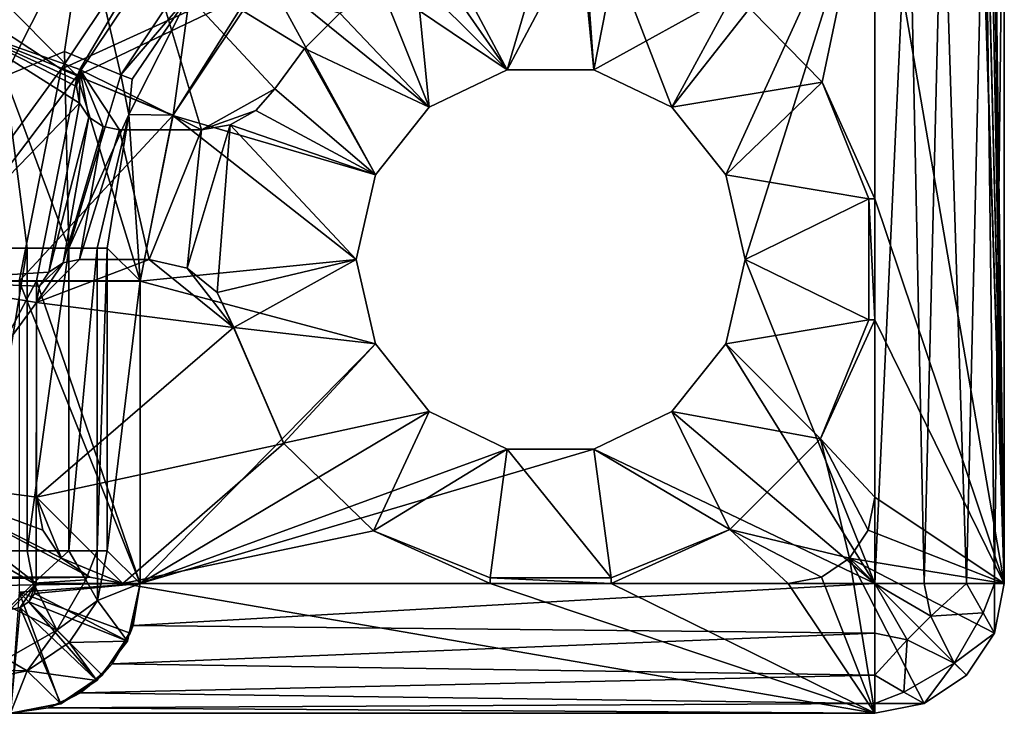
# Model space of a CAD drawing. Extents: x -3 to 104, y -79 to 161.
# Tile 52 of 203: x 92 to 104, y -79 to -71. Entities that reach past the tile are written whole.
import ezdxf

# ---------------------------------------------------------------- set-up
doc = ezdxf.new("R2010")
doc.units = 0
doc.header["$MEASUREMENT"] = 0

msp = doc.modelspace()

# ---------------------------------------------------------------- linework, layer by layer
for points in [[(103.550003, 159.899994, -76.900002), (103.550003, -77.599998, -76.900002), (100.849998, 123.900002, -76.900002)], [(103.550003, -77.599998, -76.900002), (103.550003, 159.899994, -76.900002), (103.550003, -43.900002, -68.400002)], [(100.849998, 123.900002, -76.900002), (103.550003, -77.599998, -76.900002), (100.849998, 122.400002, -76.900002)], [(100.849998, 122.400002, -76.900002), (103.550003, -77.599998, -76.900002), (100.849998, 98, -76.900002)], [(100.849998, 98, -76.900002), (103.550003, -77.599998, -76.900002), (100.849998, 96.800003, -76.900002)], [(100.849998, 96.800003, -76.900002), (103.550003, -77.599998, -76.900002), (100.849998, 65.599998, -76.900002)], [(100.849998, 65.599998, -76.900002), (103.550003, -77.599998, -76.900002), (100.849998, 64.400002, -76.900002)], [(100.849998, 64.400002, -76.900002), (103.550003, -77.599998, -76.900002), (100.849998, 33.200001, -76.900002)], [(100.849998, 33.200001, -76.900002), (103.550003, -77.599998, -76.900002), (100.849998, 32, -76.900002)], [(100.849998, 32, -76.900002), (103.550003, -77.599998, -76.900002), (100.849998, 7.6, -76.900002)], [(100.849998, 7.6, -76.900002), (103.550003, -77.599998, -76.900002), (100.849998, 6.1, -76.900002)], [(100.849998, 6.1, -76.900002), (103.550003, -77.599998, -76.900002), (102.050003, -68.900002, -76.900002)], [(103.550003, -77.599998, -76.900002), (103.550003, -43.900002, -68.400002), (103.550003, -44.665401, -68.247803)], [(103.550003, -77.599998, -76.900002), (103.550003, -44.665401, -68.247803), (103.550003, -67.599998, -68.400002)], [(86.919701, -67.340103, 55), (91.984497, -71.728996, 55), (92.907997, -69.906303, 55)], [(91.436096, -71.153297, 1), (87.758698, -67.520599, 1), (93.105301, -68.655296, 1)], [(103.435997, -77.599998, -67.825996), (103.550003, -67.599998, -68.400002), (103.323997, -68.391403, -67.608597)], [(103.435997, -77.599998, -67.825996), (103.550003, -77.599998, -68.400002), (103.550003, -67.599998, -68.400002)], [(103.550003, -77.599998, -76.900002), (103.550003, -67.599998, -68.400002), (103.550003, -77.599998, -68.400002)], [(103.111, -77.599998, -67.339302), (103.323997, -68.391403, -67.608597), (102.834, -68.878601, -67.121399)], [(103.111, -77.599998, -67.339302), (103.435997, -77.599998, -67.825996), (103.323997, -68.391403, -67.608597)], [(93.647697, -70.304298, -76.900002), (91.436096, -71.153297, -76.900002), (93.105301, -68.655296, -76.900002)], [(91.436096, -71.153297, -76.900002), (91.436096, -71.153297, 1), (93.105301, -68.655296, 1)], [(93.105301, -68.655296, -76.900002), (91.436096, -71.153297, -76.900002), (93.105301, -68.655296, 1)], [(102.050003, -68.900002, -69.699997), (101.441002, -71.801003, -69.699997), (100.425003, -70.760101, -69.699997)], [(102.050003, -68.900002, -69.699997), (102.050003, -73.150002, -69.699997), (101.441002, -71.801003, -69.699997)], [(102.050003, -68.900002, -76.900002), (103.550003, -77.599998, -76.900002), (102.050003, -73.150002, -76.900002)], [(102.050003, -68.900002, -76.900002), (102.050003, -73.150002, -69.699997), (102.050003, -68.900002, -69.699997)], [(102.050003, -73.150002, -76.900002), (102.050003, -73.150002, -69.699997), (102.050003, -68.900002, -76.900002)], [(102.624001, -77.599998, -67.014198), (102.834, -68.878601, -67.121399), (102.444, -69.0476, -66.9524)], [(102.624001, -77.599998, -67.014198), (103.111, -77.599998, -67.339302), (102.834, -68.878601, -67.121399)], [(97.799301, -71.656403, -66.900002), (98.550003, -69.099998, -66.900002), (96.636597, -69.480598, -66.900002)], [(97.799301, -71.656403, -66.900002), (98.800697, -71.656403, -66.900002), (98.550003, -69.099998, -66.900002)], [(99.702904, -72.090897, -66.900002), (102.050003, -69.099998, -66.900002), (98.550003, -69.099998, -66.900002)], [(98.800697, -71.656403, -66.900002), (99.702904, -72.090897, -66.900002), (98.550003, -69.099998, -66.900002)], [(100.327003, -72.873802, -66.900002), (102.050003, -69.099998, -66.900002), (99.702904, -72.090897, -66.900002)], [(100.550003, -73.849998, -66.900002), (102.050003, -69.099998, -66.900002), (100.327003, -72.873802, -66.900002)], [(102.050003, -77.599998, -66.900002), (102.050003, -69.099998, -66.900002), (100.550003, -73.849998, -66.900002)], [(102.050003, -77.599998, -66.900002), (102.444, -69.0476, -66.9524), (102.050003, -69.099998, -66.900002)], [(102.050003, -77.599998, -66.900002), (102.624001, -77.599998, -67.014198), (102.444, -69.0476, -66.9524)], [(95.014503, -70.564499, -66.900002), (96.897102, -72.090897, -66.900002), (96.636597, -69.480598, -66.900002)], [(96.897102, -72.090897, -66.900002), (97.799301, -71.656403, -66.900002), (96.636597, -69.480598, -66.900002)], [(94.024498, -69.574501, 11.3), (91.534203, -70.926903, 11.3), (92.637199, -71.650803, 11.3)], [(94.024498, -69.574501, 10.1), (94.024498, -69.574501, 11.3), (92.637199, -71.650803, 10.1)], [(94.024498, -69.574501, 11.3), (92.637199, -71.650803, 11.3), (92.637199, -71.650803, 10.1)], [(92.637199, -71.650803, 10.1), (95.014503, -70.564499, 10.1), (94.024498, -69.574501, 10.1)], [(91.832199, -70.725197, 11.7), (94.167503, -69.717499, 11.7), (92.824097, -71.728104, 11.7)], [(94.82, -70.770103, 10.1), (92.824097, -71.728104, 10.1), (94.167503, -69.717499, 10.1)], [(92.824097, -71.728104, 11.7), (94.167503, -69.717499, 10.1), (92.824097, -71.728104, 10.1)], [(92.824097, -71.728104, 11.7), (94.167503, -69.717499, 11.7), (94.167503, -69.717499, 10.1)], [(92.677696, -71.444, 54.896301), (92.907997, -69.906303, 55), (91.984497, -71.728996, 55)], [(93.328697, -71.713799, 54.324001), (92.907997, -69.906303, 55), (92.677696, -71.444, 54.896301)], [(93.328697, -71.713799, 54.324001), (94.4608, -70.010803, 54.324799), (92.907997, -69.906303, 55)], [(93.328697, -71.713799, 54.324001), (94.1278, -70.782501, 53.518299), (94.4608, -70.010803, 54.324799)], [(98.682899, -69.993401, -76.900002), (97.799301, -71.656403, -76.900002), (96.743103, -70.143501, -76.900002)], [(98.800697, -71.656403, -76.900002), (97.799301, -71.656403, -76.900002), (98.682899, -69.993401, -76.900002)], [(99.0895, -70.183998, -76.900002), (98.800697, -71.656403, -76.900002), (98.682899, -69.993401, -76.900002)], [(97.799301, -71.656403, -76.900002), (96.579002, -70.438103, -76.900002), (96.743103, -70.143501, -76.900002)], [(100.425003, -70.760101, -76.900002), (98.800697, -71.656403, -76.900002), (99.0895, -70.183998, -76.900002)], [(92.8535, -71.652603, -76.900002), (91.436096, -71.153297, -76.900002), (93.647697, -70.304298, -76.900002)], [(92.8535, -71.652603, -69.699997), (92.8535, -71.652603, -76.900002), (93.647697, -70.304298, -69.699997)], [(92.8535, -71.652603, -76.900002), (93.647697, -70.304298, -76.900002), (93.647697, -70.304298, -69.699997)], [(94.261101, -72.349998, -69.699997), (92.8535, -71.652603, -69.699997), (93.647697, -70.304298, -69.699997)], [(95.452103, -71.410301, -69.699997), (93.647697, -70.304298, -69.699997), (95.860298, -71.002098, -69.699997)], [(95.111397, -71.876297, -69.699997), (94.261101, -72.349998, -69.699997), (93.647697, -70.304298, -69.699997)], [(95.111397, -71.876297, -69.699997), (93.647697, -70.304298, -69.699997), (95.452103, -71.410301, -69.699997)], [(97.799301, -71.656403, -76.900002), (96.326302, -70.6614, -76.900002), (96.579002, -70.438103, -76.900002)], [(92.637199, -71.650803, 10.1), (93.930603, -72.1866, 10.1), (95.014503, -70.564499, 10.1)], [(93.930603, -72.1866, 10.1), (93.930603, -72.1866, -66.900002), (95.014503, -70.564499, 10.1)], [(93.930603, -72.1866, -66.900002), (95.014503, -70.564499, -66.900002), (95.014503, -70.564499, 10.1)], [(93.930603, -72.1866, -66.900002), (96.272797, -72.873802, -66.900002), (95.014503, -70.564499, -66.900002)], [(96.272797, -72.873802, -66.900002), (96.897102, -72.090897, -66.900002), (95.014503, -70.564499, -66.900002)], [(91.832199, -70.725197, 11.7), (92.824097, -71.728104, 11.7), (91.035896, -74.085701, 11.7)], [(96.326302, -70.6614, -76.900002), (96.897102, -72.090897, -76.900002), (95.860298, -71.002098, -76.900002)], [(97.799301, -71.656403, -76.900002), (96.897102, -72.090897, -76.900002), (96.326302, -70.6614, -76.900002)], [(93.931503, -72.181396, 10.1), (92.824097, -71.728104, 10.1), (94.82, -70.770103, 10.1)], [(93.457802, -71.767303, 54.055698), (94.1278, -70.782501, 53.518299), (93.328697, -71.713799, 54.324001)], [(94.1278, -70.782501, 53.518299), (93.419998, -72.175903, 53.516499), (93.931503, -72.181396, 10.1)], [(93.457802, -71.767303, 54.055698), (93.419998, -72.175903, 53.516499), (94.1278, -70.782501, 53.518299)], [(94.82, -70.770103, 10.1), (94.1278, -70.782501, 53.518299), (93.931503, -72.181396, 10.1)], [(99.702904, -72.090897, -76.900002), (98.800697, -71.656403, -76.900002), (100.425003, -70.760101, -76.900002)], [(101.441002, -71.801003, -76.900002), (99.702904, -72.090897, -76.900002), (100.425003, -70.760101, -76.900002)], [(101.441002, -71.801003, -76.900002), (100.425003, -70.760101, -69.699997), (101.441002, -71.801003, -69.699997)], [(101.441002, -71.801003, -76.900002), (100.425003, -70.760101, -76.900002), (100.425003, -70.760101, -69.699997)], [(91.534203, -70.926903, 11.3), (90.849998, -74.099998, 11.3), (92.637199, -71.650803, 11.3)], [(96.897102, -72.090897, -76.900002), (95.452103, -71.410301, -76.900002), (95.860298, -71.002098, -76.900002)], [(95.860298, -71.002098, -76.900002), (95.452103, -71.410301, -69.699997), (95.860298, -71.002098, -69.699997)], [(95.860298, -71.002098, -76.900002), (95.452103, -71.410301, -76.900002), (95.452103, -71.410301, -69.699997)], [(92.850899, -72.041298, -76.900002), (90.849998, -74.099998, -76.900002), (91.436096, -71.153297, -76.900002)], [(92.850899, -72.041298, -76.900002), (91.436096, -71.153297, -76.900002), (92.812897, -71.849998, -76.900002)], [(92.8311, -71.7164, -76.900002), (91.436096, -71.153297, -76.900002), (92.8535, -71.652603, -76.900002)], [(92.817398, -71.7826, -76.900002), (91.436096, -71.153297, -76.900002), (92.8311, -71.7164, -76.900002)], [(92.812897, -71.849998, -76.900002), (91.436096, -71.153297, -76.900002), (92.817398, -71.7826, -76.900002)], [(96.272797, -72.873802, -76.900002), (95.111397, -71.876297, -76.900002), (95.452103, -71.410301, -76.900002)], [(95.452103, -71.410301, -76.900002), (95.111397, -71.876297, -69.699997), (95.452103, -71.410301, -69.699997)], [(95.452103, -71.410301, -76.900002), (95.111397, -71.876297, -76.900002), (95.111397, -71.876297, -69.699997)], [(96.897102, -72.090897, -76.900002), (96.272797, -72.873802, -76.900002), (95.452103, -71.410301, -76.900002)], [(92.677696, -71.444, 54.896301), (91.984497, -71.728996, 55), (92.727203, -73.720901, 54.5653)], [(93.328697, -71.713799, 54.324001), (92.677696, -71.444, 54.896301), (92.727203, -73.720901, 54.5653)], [(92.637199, -71.650803, 11.3), (90.849998, -74.099998, 11.3), (92.150002, -74.099998, 11.3)], [(92.637199, -71.650803, 10.1), (92.637199, -71.650803, 11.3), (92.150002, -74.099998, 10.1)], [(92.637199, -71.650803, 11.3), (92.150002, -74.099998, 11.3), (92.150002, -74.099998, 10.1)], [(92.150002, -74.099998, 10.1), (93.930603, -72.1866, 10.1), (92.637199, -71.650803, 10.1)], [(92.812897, -71.849998, -69.699997), (92.817398, -71.7826, -69.699997), (92.8535, -71.652603, -69.699997)], [(92.850899, -72.041298, -69.699997), (92.812897, -71.849998, -69.699997), (92.8535, -71.652603, -69.699997)], [(92.817398, -71.7826, -69.699997), (92.8311, -71.7164, -69.699997), (92.8535, -71.652603, -69.699997)], [(92.8311, -71.7164, -69.699997), (92.8311, -71.7164, -76.900002), (92.8535, -71.652603, -69.699997)], [(92.8311, -71.7164, -76.900002), (92.8535, -71.652603, -76.900002), (92.8535, -71.652603, -69.699997)], [(92.959297, -72.203598, -69.699997), (92.850899, -72.041298, -69.699997), (92.8535, -71.652603, -69.699997)], [(93.121498, -72.311897, -69.699997), (92.959297, -72.203598, -69.699997), (92.8535, -71.652603, -69.699997)], [(93.312897, -72.349998, -69.699997), (93.121498, -72.311897, -69.699997), (92.8535, -71.652603, -69.699997)], [(94.261101, -72.349998, -69.699997), (93.312897, -72.349998, -69.699997), (92.8535, -71.652603, -69.699997)], [(96.897102, -72.090897, -66.900002), (96.897102, -72.090897, -76.900002), (97.799301, -71.656403, -66.900002)], [(96.897102, -72.090897, -76.900002), (97.799301, -71.656403, -76.900002), (97.799301, -71.656403, -66.900002)], [(97.799301, -71.656403, -66.900002), (98.800697, -71.656403, -76.900002), (98.800697, -71.656403, -66.900002)], [(97.799301, -71.656403, -76.900002), (98.800697, -71.656403, -76.900002), (97.799301, -71.656403, -66.900002)], [(98.800697, -71.656403, -66.900002), (99.702904, -72.090897, -76.900002), (99.702904, -72.090897, -66.900002)], [(98.800697, -71.656403, -76.900002), (99.702904, -72.090897, -76.900002), (98.800697, -71.656403, -66.900002)], [(92.824097, -71.728104, 11.7), (92.352303, -74.0998, 11.7), (91.035896, -74.085701, 11.7)], [(92.242104, -73.720901, 54.8871), (91.984497, -71.728996, 55), (91.671097, -73.721001, 55)], [(92.727203, -73.720901, 54.5653), (91.984497, -71.728996, 55), (92.242104, -73.720901, 54.8871)], [(93.549896, -74.0998, 10.1), (92.3507, -74.0998, 10.1), (92.824097, -71.728104, 10.1)], [(92.352303, -74.0998, 11.7), (92.824097, -71.728104, 10.1), (92.3507, -74.0998, 10.1)], [(92.352303, -74.0998, 11.7), (92.824097, -71.728104, 11.7), (92.824097, -71.728104, 10.1)], [(93.328697, -71.713799, 54.324001), (92.727203, -73.720901, 54.5653), (93.419998, -72.175903, 53.516499)], [(92.817398, -71.7826, -69.699997), (92.817398, -71.7826, -76.900002), (92.8311, -71.7164, -69.699997)], [(92.817398, -71.7826, -76.900002), (92.8311, -71.7164, -76.900002), (92.8311, -71.7164, -69.699997)], [(93.931503, -72.181396, 10.1), (93.549896, -74.0998, 10.1), (92.824097, -71.728104, 10.1)], [(93.457802, -71.767303, 54.055698), (93.328697, -71.713799, 54.324001), (93.419998, -72.175903, 53.516499)], [(92.812897, -71.849998, -69.699997), (92.812897, -71.849998, -76.900002), (92.817398, -71.7826, -69.699997)], [(92.812897, -71.849998, -76.900002), (92.817398, -71.7826, -76.900002), (92.817398, -71.7826, -69.699997)], [(92.850899, -72.041298, -69.699997), (92.812897, -71.849998, -76.900002), (92.812897, -71.849998, -69.699997)], [(92.850899, -72.041298, -76.900002), (92.812897, -71.849998, -76.900002), (92.850899, -72.041298, -69.699997)], [(94.8881, -72.128998, -69.699997), (94.261101, -72.349998, -69.699997), (95.111397, -71.876297, -69.699997)], [(96.272797, -72.873802, -76.900002), (94.8881, -72.128998, -76.900002), (95.111397, -71.876297, -76.900002)], [(95.111397, -71.876297, -69.699997), (95.111397, -71.876297, -76.900002), (94.8881, -72.128998, -69.699997)], [(95.111397, -71.876297, -76.900002), (94.8881, -72.128998, -76.900002), (94.8881, -72.128998, -69.699997)], [(101.441002, -71.801003, -76.900002), (100.327003, -72.873802, -76.900002), (99.702904, -72.090897, -76.900002)], [(101.984001, -73.150002, -76.900002), (100.327003, -72.873802, -76.900002), (101.441002, -71.801003, -76.900002)], [(102.050003, -73.150002, -69.699997), (101.984001, -73.150002, -69.699997), (101.441002, -71.801003, -69.699997)], [(101.984001, -73.150002, -76.900002), (101.441002, -71.801003, -69.699997), (101.984001, -73.150002, -69.699997)], [(101.984001, -73.150002, -76.900002), (101.441002, -71.801003, -76.900002), (101.441002, -71.801003, -69.699997)], [(92.496399, -73.996399, -76.900002), (90.849998, -74.099998, -76.900002), (92.850899, -72.041298, -76.900002)], [(92.959297, -72.203598, -76.900002), (92.496399, -73.996399, -76.900002), (92.850899, -72.041298, -76.900002)], [(92.959297, -72.203598, -69.699997), (92.850899, -72.041298, -76.900002), (92.850899, -72.041298, -69.699997)], [(92.959297, -72.203598, -76.900002), (92.850899, -72.041298, -76.900002), (92.959297, -72.203598, -69.699997)], [(96.272797, -72.873802, -66.900002), (96.897102, -72.090897, -76.900002), (96.897102, -72.090897, -66.900002)], [(96.272797, -72.873802, -76.900002), (96.897102, -72.090897, -76.900002), (96.272797, -72.873802, -66.900002)], [(99.702904, -72.090897, -66.900002), (99.702904, -72.090897, -76.900002), (100.327003, -72.873802, -66.900002)], [(99.702904, -72.090897, -76.900002), (100.327003, -72.873802, -76.900002), (100.327003, -72.873802, -66.900002)], [(92.150002, -74.099998, 10.1), (93.550003, -74.099998, 10.1), (93.930603, -72.1866, 10.1)], [(92.658699, -73.8881, -76.900002), (92.496399, -73.996399, -76.900002), (92.959297, -72.203598, -76.900002)], [(93.121498, -72.311897, -76.900002), (92.658699, -73.8881, -76.900002), (92.959297, -72.203598, -76.900002)], [(93.0532, -73.720901, 54.083099), (93.419998, -72.175903, 53.516499), (92.727203, -73.720901, 54.5653)], [(93.121498, -72.311897, -69.699997), (92.959297, -72.203598, -76.900002), (92.959297, -72.203598, -69.699997)], [(93.121498, -72.311897, -76.900002), (92.959297, -72.203598, -76.900002), (93.121498, -72.311897, -69.699997)], [(93.171097, -73.720901, 53.5131), (93.419998, -72.175903, 53.516499), (93.0532, -73.720901, 54.083099)], [(93.419998, -72.175903, 53.516499), (93.171097, -73.720901, 53.5131), (93.549896, -74.0998, 10.1)], [(93.931503, -72.181396, 10.1), (93.419998, -72.175903, 53.516499), (93.549896, -74.0998, 10.1)], [(93.550003, -74.099998, 10.1), (93.550003, -74.099998, -66.900002), (93.930603, -72.1866, 10.1)], [(93.550003, -74.099998, -66.900002), (93.930603, -72.1866, -66.900002), (93.930603, -72.1866, 10.1)], [(93.550003, -74.099998, -66.900002), (96.050003, -73.849998, -66.900002), (93.930603, -72.1866, -66.900002)], [(93.930603, -72.1866, -66.900002), (96.050003, -73.849998, -66.900002), (96.272797, -72.873802, -66.900002)], [(94.8881, -72.128998, -69.699997), (94.593498, -72.293098, -69.699997), (94.261101, -72.349998, -69.699997)], [(96.272797, -72.873802, -76.900002), (94.593498, -72.293098, -76.900002), (94.8881, -72.128998, -76.900002)], [(94.8881, -72.128998, -69.699997), (94.8881, -72.128998, -76.900002), (94.593498, -72.293098, -69.699997)], [(94.8881, -72.128998, -76.900002), (94.593498, -72.293098, -76.900002), (94.593498, -72.293098, -69.699997)], [(92.849998, -73.849998, -76.900002), (92.658699, -73.8881, -76.900002), (93.121498, -72.311897, -76.900002)], [(93.312897, -72.349998, -76.900002), (92.849998, -73.849998, -76.900002), (93.121498, -72.311897, -76.900002)], [(93.312897, -72.349998, -76.900002), (93.121498, -72.311897, -76.900002), (93.312897, -72.349998, -69.699997)], [(93.312897, -72.349998, -69.699997), (93.121498, -72.311897, -76.900002), (93.121498, -72.311897, -69.699997)], [(94.593498, -72.293098, -76.900002), (94.094002, -73.950798, -76.900002), (94.261101, -72.349998, -76.900002)], [(94.443398, -74.232903, -76.900002), (94.094002, -73.950798, -76.900002), (94.593498, -72.293098, -76.900002)], [(94.593498, -72.293098, -69.699997), (94.593498, -72.293098, -76.900002), (94.261101, -72.349998, -69.699997)], [(94.593498, -72.293098, -76.900002), (94.261101, -72.349998, -76.900002), (94.261101, -72.349998, -69.699997)], [(96.050003, -73.849998, -76.900002), (94.443398, -74.232903, -76.900002), (94.593498, -72.293098, -76.900002)], [(96.272797, -72.873802, -76.900002), (96.050003, -73.849998, -76.900002), (94.593498, -72.293098, -76.900002)], [(93.656502, -73.849998, -76.900002), (92.849998, -73.849998, -76.900002), (93.312897, -72.349998, -76.900002)], [(94.261101, -72.349998, -76.900002), (93.656502, -73.849998, -76.900002), (93.312897, -72.349998, -76.900002)], [(93.312897, -72.349998, -76.900002), (93.312897, -72.349998, -69.699997), (94.261101, -72.349998, -76.900002)], [(94.261101, -72.349998, -76.900002), (93.312897, -72.349998, -69.699997), (94.261101, -72.349998, -69.699997)], [(94.094002, -73.950798, -76.900002), (93.656502, -73.849998, -76.900002), (94.261101, -72.349998, -76.900002)], [(96.050003, -73.849998, -76.900002), (96.272797, -72.873802, -76.900002), (96.050003, -73.849998, -66.900002)], [(96.050003, -73.849998, -66.900002), (96.272797, -72.873802, -76.900002), (96.272797, -72.873802, -66.900002)], [(101.984001, -73.150002, -76.900002), (100.550003, -73.849998, -76.900002), (100.327003, -72.873802, -76.900002)], [(100.327003, -72.873802, -66.900002), (100.550003, -73.849998, -76.900002), (100.550003, -73.849998, -66.900002)], [(100.327003, -72.873802, -76.900002), (100.550003, -73.849998, -76.900002), (100.327003, -72.873802, -66.900002)], [(101.984001, -74.550003, -76.900002), (100.550003, -73.849998, -76.900002), (101.984001, -73.150002, -76.900002)], [(102.050003, -73.150002, -76.900002), (102.050003, -74.550003, -76.900002), (101.984001, -73.150002, -76.900002)], [(102.050003, -74.550003, -76.900002), (101.984001, -74.550003, -76.900002), (101.984001, -73.150002, -76.900002)], [(101.984001, -73.150002, -76.900002), (101.984001, -73.150002, -69.699997), (102.050003, -73.150002, -76.900002)], [(102.050003, -73.150002, -76.900002), (101.984001, -73.150002, -69.699997), (102.050003, -73.150002, -69.699997)], [(102.050003, -73.150002, -76.900002), (103.550003, -77.599998, -76.900002), (102.050003, -74.550003, -76.900002)], [(92.242104, -73.720901, 54.8871), (91.671097, -73.721001, 55), (91.671097, -77.221199, 55)], [(92.242104, -73.720901, 54.8871), (91.671097, -77.221199, 55), (92.242104, -77.221199, 54.8871)], [(92.727203, -73.720901, 54.5653), (92.242104, -77.221199, 54.8871), (92.727203, -77.221199, 54.5653)], [(92.727203, -73.720901, 54.5653), (92.242104, -73.720901, 54.8871), (92.242104, -77.221199, 54.8871)], [(93.0532, -73.720901, 54.083099), (92.727203, -77.221199, 54.5653), (93.0532, -77.221199, 54.083099)], [(93.0532, -73.720901, 54.083099), (92.727203, -73.720901, 54.5653), (92.727203, -77.221199, 54.5653)], [(93.171097, -73.720901, 53.5131), (93.0532, -77.221199, 54.083099), (93.171097, -77.221199, 53.5131)], [(93.171097, -73.720901, 53.5131), (93.0532, -73.720901, 54.083099), (93.0532, -77.221199, 54.083099)], [(93.171097, -77.221199, 53.5131), (93.549896, -74.0998, 10.1), (93.171097, -73.720901, 53.5131)], [(92.349998, -74.349998, -69.699997), (92.658699, -73.8881, -69.699997), (92.849998, -73.849998, -69.699997)], [(93.656502, -73.849998, -69.699997), (92.349998, -74.349998, -69.699997), (92.849998, -73.849998, -69.699997)], [(94.632004, -74.636902, -69.699997), (92.349998, -74.349998, -69.699997), (93.656502, -73.849998, -69.699997)], [(92.349998, -74.349998, -69.699997), (92.3881, -74.158699, -69.699997), (92.658699, -73.8881, -69.699997)], [(92.3881, -74.158699, -69.699997), (92.496399, -73.996399, -69.699997), (92.658699, -73.8881, -69.699997)], [(92.496399, -73.996399, -69.699997), (92.496399, -73.996399, -76.900002), (92.658699, -73.8881, -69.699997)], [(92.496399, -73.996399, -76.900002), (92.658699, -73.8881, -76.900002), (92.658699, -73.8881, -69.699997)], [(92.658699, -73.8881, -69.699997), (92.849998, -73.849998, -76.900002), (92.849998, -73.849998, -69.699997)], [(92.658699, -73.8881, -76.900002), (92.849998, -73.849998, -76.900002), (92.658699, -73.8881, -69.699997)], [(92.849998, -73.849998, -69.699997), (92.849998, -73.849998, -76.900002), (93.656502, -73.849998, -69.699997)], [(93.656502, -73.849998, -69.699997), (92.849998, -73.849998, -76.900002), (93.656502, -73.849998, -76.900002)], [(93.550003, -74.099998, -66.900002), (96.272797, -74.826202, -66.900002), (96.050003, -73.849998, -66.900002)], [(94.632004, -74.636902, -69.699997), (93.656502, -73.849998, -69.699997), (94.095802, -73.952003, -69.699997)], [(93.656502, -73.849998, -69.699997), (93.656502, -73.849998, -76.900002), (94.095802, -73.952003, -69.699997)], [(93.656502, -73.849998, -76.900002), (94.094002, -73.950798, -76.900002), (94.095802, -73.952003, -69.699997)], [(96.050003, -73.849998, -76.900002), (94.634003, -74.639503, -76.900002), (94.443398, -74.232903, -76.900002)], [(96.272797, -74.826202, -76.900002), (94.634003, -74.639503, -76.900002), (96.050003, -73.849998, -76.900002)], [(96.272797, -74.826202, -66.900002), (96.050003, -73.849998, -76.900002), (96.050003, -73.849998, -66.900002)], [(96.272797, -74.826202, -76.900002), (96.050003, -73.849998, -76.900002), (96.272797, -74.826202, -66.900002)], [(101.984001, -74.550003, -76.900002), (100.327003, -74.826202, -76.900002), (100.550003, -73.849998, -76.900002)], [(102.050003, -77.599998, -66.900002), (100.550003, -73.849998, -66.900002), (100.327003, -74.826202, -66.900002)], [(100.550003, -73.849998, -76.900002), (100.327003, -74.826202, -76.900002), (100.550003, -73.849998, -66.900002)], [(100.550003, -73.849998, -66.900002), (100.327003, -74.826202, -76.900002), (100.327003, -74.826202, -66.900002)], [(92.3881, -74.158699, -76.900002), (90.849998, -74.099998, -76.900002), (92.496399, -73.996399, -76.900002)], [(92.3881, -74.158699, -69.699997), (92.496399, -73.996399, -76.900002), (92.496399, -73.996399, -69.699997)], [(92.3881, -74.158699, -76.900002), (92.496399, -73.996399, -76.900002), (92.3881, -74.158699, -69.699997)], [(94.095802, -73.952003, -69.699997), (94.094002, -73.950798, -76.900002), (94.443604, -74.232597, -69.699997)], [(94.094002, -73.950798, -76.900002), (94.443398, -74.232903, -76.900002), (94.443604, -74.232597, -69.699997)], [(94.632004, -74.636902, -69.699997), (94.095802, -73.952003, -69.699997), (94.443604, -74.232597, -69.699997)], [(92.349998, -74.349998, -76.900002), (90.849998, -74.099998, -76.900002), (92.3881, -74.158699, -76.900002)], [(92.349998, -74.349998, -76.900002), (90.849998, -76.400002, -76.900002), (90.849998, -74.099998, -76.900002)], [(91.035896, -74.085701, 11.7), (92.352303, -74.0998, 11.7), (91.035896, -76.585899, 11.7)], [(92.352303, -74.0998, 11.7), (92.349899, -77.600098, 11.7), (91.035896, -76.585899, 11.7)], [(93.550003, -77.599998, 10.1), (93.550003, -74.099998, 10.1), (92.150002, -74.099998, 10.1)], [(92.150002, -77.699997, 10.1), (93.550003, -77.599998, 10.1), (92.150002, -74.099998, 10.1)], [(93.549896, -77.600098, 10.1), (92.349899, -77.600098, 10.1), (92.3507, -74.0998, 10.1)], [(92.349899, -77.600098, 11.7), (92.3507, -74.0998, 10.1), (92.349899, -77.600098, 10.1)], [(92.349899, -77.600098, 11.7), (92.352303, -74.0998, 11.7), (92.3507, -74.0998, 10.1)], [(92.349998, -74.349998, -76.900002), (92.3881, -74.158699, -76.900002), (92.349998, -74.349998, -69.699997)], [(92.349998, -74.349998, -69.699997), (92.3881, -74.158699, -76.900002), (92.3881, -74.158699, -69.699997)], [(93.549896, -74.0998, 10.1), (93.549896, -77.600098, 10.1), (92.3507, -74.0998, 10.1)], [(93.171097, -77.221199, 53.5131), (93.549896, -77.600098, 10.1), (93.549896, -74.0998, 10.1)], [(93.550003, -77.599998, -66.900002), (93.550003, -74.099998, -66.900002), (93.550003, -74.099998, 10.1)], [(93.550003, -77.599998, -66.900002), (93.550003, -74.099998, 10.1), (93.550003, -77.599998, 10.1)], [(93.550003, -77.599998, -66.900002), (96.272797, -74.826202, -66.900002), (93.550003, -74.099998, -66.900002)], [(94.443604, -74.232597, -69.699997), (94.443398, -74.232903, -76.900002), (94.632004, -74.636902, -69.699997)], [(94.443398, -74.232903, -76.900002), (94.634003, -74.639503, -76.900002), (94.632004, -74.636902, -69.699997)], [(92.349998, -76.599998, -76.900002), (90.849998, -76.400002, -76.900002), (92.349998, -74.349998, -76.900002)], [(92.349998, -74.349998, -69.699997), (92.349998, -76.599998, -76.900002), (92.349998, -74.349998, -76.900002)], [(92.349998, -76.599998, -69.699997), (92.349998, -76.599998, -76.900002), (92.349998, -74.349998, -69.699997)], [(94.632004, -74.636902, -69.699997), (92.349998, -76.599998, -69.699997), (92.349998, -74.349998, -69.699997)], [(101.984001, -74.550003, -76.900002), (101.424004, -75.9244, -76.900002), (100.327003, -74.826202, -76.900002)], [(102.050003, -74.550003, -69.699997), (101.424004, -75.924599, -69.699997), (101.984001, -74.550201, -69.699997)], [(102.050003, -74.550003, -69.699997), (102.050003, -76.599998, -69.699997), (101.424004, -75.924599, -69.699997)], [(101.424004, -75.9244, -76.900002), (101.984001, -74.550003, -76.900002), (101.984001, -74.550201, -69.699997)], [(101.424004, -75.9244, -76.900002), (101.984001, -74.550201, -69.699997), (101.424004, -75.924599, -69.699997)], [(101.984001, -74.550201, -69.699997), (101.984001, -74.550003, -76.900002), (102.050003, -74.550003, -69.699997)], [(102.050003, -74.550003, -69.699997), (101.984001, -74.550003, -76.900002), (102.050003, -74.550003, -76.900002)], [(103.550003, -77.599998, -76.900002), (102.050003, -76.599998, -76.900002), (102.050003, -74.550003, -76.900002)], [(102.050003, -76.599998, -76.900002), (102.050003, -76.599998, -69.699997), (102.050003, -74.550003, -76.900002)], [(102.050003, -74.550003, -76.900002), (102.050003, -76.599998, -69.699997), (102.050003, -74.550003, -69.699997)], [(95.2146, -75.980003, -69.699997), (92.349998, -76.599998, -69.699997), (94.632004, -74.636902, -69.699997)], [(94.634003, -74.639503, -76.900002), (95.2146, -75.980003, -69.699997), (94.632004, -74.636902, -69.699997)], [(96.272797, -74.826202, -76.900002), (95.210098, -75.974899, -76.900002), (94.634003, -74.639503, -76.900002)], [(94.634003, -74.639503, -76.900002), (95.210098, -75.974899, -76.900002), (95.2146, -75.980003, -69.699997)], [(93.550003, -77.599998, -66.900002), (96.897102, -75.6091, -66.900002), (96.272797, -74.826202, -66.900002)], [(96.897102, -75.6091, -76.900002), (95.210098, -75.974899, -76.900002), (96.272797, -74.826202, -76.900002)], [(96.897102, -75.6091, -66.900002), (96.897102, -75.6091, -76.900002), (96.272797, -74.826202, -66.900002)], [(96.897102, -75.6091, -76.900002), (96.272797, -74.826202, -76.900002), (96.272797, -74.826202, -66.900002)], [(101.424004, -75.9244, -76.900002), (99.702904, -75.6091, -76.900002), (100.327003, -74.826202, -76.900002)], [(99.702904, -75.6091, -66.900002), (102.050003, -77.599998, -66.900002), (100.327003, -74.826202, -66.900002)], [(100.327003, -74.826202, -66.900002), (99.702904, -75.6091, -76.900002), (99.702904, -75.6091, -66.900002)], [(100.327003, -74.826202, -76.900002), (99.702904, -75.6091, -76.900002), (100.327003, -74.826202, -66.900002)], [(93.550003, -77.599998, -66.900002), (97.799301, -76.043602, -66.900002), (96.897102, -75.6091, -66.900002)], [(96.250999, -76.9907, -76.900002), (95.210098, -75.974899, -76.900002), (96.897102, -75.6091, -76.900002)], [(97.799301, -76.043602, -76.900002), (96.250999, -76.9907, -76.900002), (96.897102, -75.6091, -76.900002)], [(97.799301, -76.043602, -66.900002), (96.897102, -75.6091, -76.900002), (96.897102, -75.6091, -66.900002)], [(97.799301, -76.043602, -76.900002), (96.897102, -75.6091, -76.900002), (97.799301, -76.043602, -66.900002)], [(100.375, -76.9739, -76.900002), (98.800697, -76.043602, -76.900002), (99.702904, -75.6091, -76.900002)], [(98.800697, -76.043602, -66.900002), (102.050003, -77.599998, -66.900002), (99.702904, -75.6091, -66.900002)], [(99.702904, -75.6091, -66.900002), (99.702904, -75.6091, -76.900002), (98.800697, -76.043602, -66.900002)], [(99.702904, -75.6091, -76.900002), (98.800697, -76.043602, -76.900002), (98.800697, -76.043602, -66.900002)], [(101.424004, -75.9244, -76.900002), (100.375, -76.9739, -76.900002), (99.702904, -75.6091, -76.900002)], [(95.2146, -75.980003, -69.699997), (93.349998, -77.599998, -69.699997), (92.349998, -76.599998, -69.699997)], [(96.250801, -76.990303, -69.699997), (93.349998, -77.599998, -69.699997), (95.2146, -75.980003, -69.699997)], [(95.210098, -75.974899, -76.900002), (96.250801, -76.990303, -69.699997), (95.2146, -75.980003, -69.699997)], [(95.210098, -75.974899, -76.900002), (96.250999, -76.9907, -76.900002), (96.250801, -76.990303, -69.699997)], [(101.757004, -77.307098, -69.699997), (100.374001, -76.973999, -69.699997), (101.424004, -75.924599, -69.699997)], [(100.375, -76.9739, -76.900002), (101.424004, -75.924599, -69.699997), (100.374001, -76.973999, -69.699997)], [(100.375, -76.9739, -76.900002), (101.424004, -75.9244, -76.900002), (101.424004, -75.924599, -69.699997)], [(102.050003, -76.599998, -69.699997), (101.973999, -76.982697, -69.699997), (101.424004, -75.924599, -69.699997)], [(101.973999, -76.982697, -69.699997), (101.757004, -77.307098, -69.699997), (101.424004, -75.924599, -69.699997)], [(93.550003, -77.599998, -66.900002), (102.050003, -77.599998, -66.900002), (98.800697, -76.043602, -66.900002)], [(93.550003, -77.599998, -66.900002), (98.800697, -76.043602, -66.900002), (97.799301, -76.043602, -66.900002)], [(97.599998, -77.534103, -76.900002), (96.250999, -76.9907, -76.900002), (97.799301, -76.043602, -76.900002)], [(99.000198, -77.534103, -76.900002), (97.599998, -77.534103, -76.900002), (97.799301, -76.043602, -76.900002)], [(98.800697, -76.043602, -76.900002), (99.000198, -77.534103, -76.900002), (97.799301, -76.043602, -76.900002)], [(98.800697, -76.043602, -66.900002), (97.799301, -76.043602, -76.900002), (97.799301, -76.043602, -66.900002)], [(98.800697, -76.043602, -76.900002), (97.799301, -76.043602, -76.900002), (98.800697, -76.043602, -66.900002)], [(100.375, -76.9739, -76.900002), (99.000198, -77.534103, -76.900002), (98.800697, -76.043602, -76.900002)], [(92.9673, -77.523903, -76.900002), (7.6327, -77.523903, -76.900002), (90.849998, -76.400002, -76.900002)], [(92.426102, -76.982697, -76.900002), (90.849998, -76.400002, -76.900002), (92.349998, -76.599998, -76.900002)], [(92.642899, -77.307098, -76.900002), (90.849998, -76.400002, -76.900002), (92.426102, -76.982697, -76.900002)], [(92.9673, -77.523903, -76.900002), (90.849998, -76.400002, -76.900002), (92.642899, -77.307098, -76.900002)], [(91.035896, -76.585899, 11.7), (92.349899, -77.600098, 11.7), (92.050003, -77.900002, 11.7)], [(92.426102, -76.982697, -69.699997), (92.349998, -76.599998, -76.900002), (92.349998, -76.599998, -69.699997)], [(92.426102, -76.982697, -76.900002), (92.349998, -76.599998, -76.900002), (92.426102, -76.982697, -69.699997)], [(92.642899, -77.307098, -69.699997), (92.426102, -76.982697, -69.699997), (92.349998, -76.599998, -69.699997)], [(93.349998, -77.599998, -69.699997), (92.642899, -77.307098, -69.699997), (92.349998, -76.599998, -69.699997)], [(103.550003, -77.599998, -76.900002), (101.973999, -76.982697, -76.900002), (102.050003, -76.599998, -76.900002)], [(102.050003, -76.599998, -76.900002), (101.973999, -76.982697, -76.900002), (102.050003, -76.599998, -69.699997)], [(102.050003, -76.599998, -69.699997), (101.973999, -76.982697, -76.900002), (101.973999, -76.982697, -69.699997)], [(92.642899, -77.307098, -69.699997), (92.426102, -76.982697, -76.900002), (92.426102, -76.982697, -69.699997)], [(92.642899, -77.307098, -76.900002), (92.426102, -76.982697, -76.900002), (92.642899, -77.307098, -69.699997)], [(97.599998, -77.599998, -69.699997), (93.349998, -77.599998, -69.699997), (96.250801, -76.990303, -69.699997)], [(97.599998, -77.599998, -69.699997), (96.250801, -76.990303, -69.699997), (97.599998, -77.534103, -69.699997)], [(96.250999, -76.9907, -76.900002), (97.599998, -77.534103, -69.699997), (96.250801, -76.990303, -69.699997)], [(96.250999, -76.9907, -76.900002), (97.599998, -77.534103, -76.900002), (97.599998, -77.534103, -69.699997)], [(100.374001, -76.973999, -69.699997), (99, -77.599998, -69.699997), (99, -77.534103, -69.699997)], [(101.050003, -77.599998, -69.699997), (99, -77.599998, -69.699997), (100.374001, -76.973999, -69.699997)], [(99.000198, -77.534103, -76.900002), (100.374001, -76.973999, -69.699997), (99, -77.534103, -69.699997)], [(99.000198, -77.534103, -76.900002), (100.375, -76.9739, -76.900002), (100.374001, -76.973999, -69.699997)], [(101.432999, -77.523903, -69.699997), (100.374001, -76.973999, -69.699997), (101.757004, -77.307098, -69.699997)], [(101.050003, -77.599998, -69.699997), (100.374001, -76.973999, -69.699997), (101.432999, -77.523903, -69.699997)], [(103.550003, -77.599998, -76.900002), (101.757004, -77.307098, -76.900002), (101.973999, -76.982697, -76.900002)], [(101.973999, -76.982697, -69.699997), (101.757004, -77.307098, -76.900002), (101.757004, -77.307098, -69.699997)], [(101.973999, -76.982697, -76.900002), (101.757004, -77.307098, -76.900002), (101.973999, -76.982697, -69.699997)], [(92.317398, -77.594299, 54.801201), (92.242104, -77.221199, 54.8871), (91.671097, -77.221199, 55)], [(92.317398, -77.594299, 54.801201), (91.671097, -77.221199, 55), (92.044197, -77.867401, 54.801201)], [(92.317398, -77.594299, 54.801201), (92.727203, -77.221199, 54.5653), (92.242104, -77.221199, 54.8871)], [(92.317398, -77.594299, 54.801201), (92.9217, -77.556297, 54.2575), (92.727203, -77.221199, 54.5653)], [(92.9217, -77.556297, 54.2575), (93.0532, -77.221199, 54.083099), (92.727203, -77.221199, 54.5653)], [(92.9217, -77.556297, 54.2575), (93.0569, -77.795197, 53.517101), (93.0532, -77.221199, 54.083099)], [(93.0532, -77.221199, 54.083099), (93.0569, -77.795197, 53.517101), (93.171097, -77.221199, 53.5131)], [(93.549896, -77.600098, 10.1), (93.171097, -77.221199, 53.5131), (93.0569, -77.795197, 53.517101)], [(92.9673, -77.523903, -69.699997), (92.642899, -77.307098, -76.900002), (92.642899, -77.307098, -69.699997)], [(92.9673, -77.523903, -76.900002), (92.642899, -77.307098, -76.900002), (92.9673, -77.523903, -69.699997)], [(93.349998, -77.599998, -69.699997), (92.9673, -77.523903, -69.699997), (92.642899, -77.307098, -69.699997)], [(101.757004, -77.307098, -76.900002), (102.050003, -79.099998, -76.900002), (101.432999, -77.523903, -76.900002)], [(101.757004, -77.307098, -69.699997), (101.432999, -77.523903, -76.900002), (101.432999, -77.523903, -69.699997)], [(101.757004, -77.307098, -76.900002), (101.432999, -77.523903, -76.900002), (101.757004, -77.307098, -69.699997)], [(103.435997, -78.174004, -76.900002), (101.757004, -77.307098, -76.900002), (103.550003, -77.599998, -76.900002)], [(103.435997, -78.174004, -76.900002), (103.111, -78.660698, -76.900002), (101.757004, -77.307098, -76.900002)], [(103.111, -78.660698, -76.900002), (102.624001, -78.985802, -76.900002), (101.757004, -77.307098, -76.900002)], [(102.624001, -78.985802, -76.900002), (102.050003, -79.099998, -76.900002), (101.757004, -77.307098, -76.900002)], [(93.349998, -77.599998, -76.900002), (-1.45, -79.099998, -76.900002), (92.9673, -77.523903, -76.900002)], [(92.9673, -77.523903, -76.900002), (-1.45, -79.099998, -76.900002), (7.25, -77.599998, -76.900002)], [(92.9673, -77.523903, -76.900002), (7.25, -77.599998, -76.900002), (7.6327, -77.523903, -76.900002)], [(92.317398, -77.594299, 54.801201), (92.586601, -78.136703, 54.2575), (92.9217, -77.556297, 54.2575)], [(92.9217, -77.556297, 54.2575), (92.586601, -78.136703, 54.2575), (93.0569, -77.795197, 53.517101)], [(93.349998, -77.599998, -76.900002), (92.9673, -77.523903, -76.900002), (93.349998, -77.599998, -69.699997)], [(93.349998, -77.599998, -69.699997), (92.9673, -77.523903, -76.900002), (92.9673, -77.523903, -69.699997)], [(99, -77.599998, -76.900002), (97.599998, -77.534103, -76.900002), (99.000198, -77.534103, -76.900002)], [(99, -77.599998, -76.900002), (97.599998, -77.599998, -76.900002), (97.599998, -77.534103, -76.900002)], [(97.599998, -77.599998, -76.900002), (97.599998, -77.599998, -69.699997), (97.599998, -77.534103, -76.900002)], [(97.599998, -77.534103, -76.900002), (97.599998, -77.599998, -69.699997), (97.599998, -77.534103, -69.699997)], [(99, -77.599998, -69.699997), (99, -77.599998, -76.900002), (99, -77.534103, -69.699997)], [(99, -77.534103, -69.699997), (99, -77.599998, -76.900002), (99.000198, -77.534103, -76.900002)], [(101.432999, -77.523903, -76.900002), (102.050003, -79.099998, -76.900002), (101.050003, -77.599998, -76.900002)], [(101.432999, -77.523903, -69.699997), (101.050003, -77.599998, -76.900002), (101.050003, -77.599998, -69.699997)], [(101.432999, -77.523903, -76.900002), (101.050003, -77.599998, -76.900002), (101.432999, -77.523903, -69.699997)], [(102.050003, -79.099998, -76.900002), (-1.45, -79.099998, -76.900002), (93.349998, -77.599998, -76.900002)], [(92.317398, -77.594299, 54.801201), (92.044197, -77.867401, 54.801201), (92.586601, -78.136703, 54.2575)], [(92.050003, -77.900002, 11.7), (92.349899, -77.600098, 11.7), (92.164803, -77.877197, 11.7)], [(92.150002, -77.699997, 10.1), (93.435799, -78.174004, 10.1), (93.550003, -77.599998, 10.1)], [(92.349899, -77.600098, 11.7), (92.2621, -77.812202, 11.7), (92.164803, -77.877197, 11.7)], [(92.349899, -77.600098, 11.7), (92.327103, -77.714798, 11.7), (92.2621, -77.812202, 11.7)], [(93.549896, -77.600098, 10.1), (92.327103, -77.714798, 10.1), (92.349899, -77.600098, 10.1)], [(93.404602, -78.264702, 10.1), (92.327103, -77.714798, 10.1), (93.549896, -77.600098, 10.1)], [(92.327103, -77.714798, 10.1), (92.349899, -77.600098, 11.7), (92.349899, -77.600098, 10.1)], [(92.327103, -77.714798, 11.7), (92.349899, -77.600098, 11.7), (92.327103, -77.714798, 10.1)], [(93.404602, -78.264702, 10.1), (93.549896, -77.600098, 10.1), (93.0569, -77.795197, 53.517101)], [(102.050003, -79.099998, -76.900002), (93.349998, -77.599998, -76.900002), (97.599998, -77.599998, -76.900002)], [(93.349998, -77.599998, -76.900002), (93.349998, -77.599998, -69.699997), (97.599998, -77.599998, -76.900002)], [(97.599998, -77.599998, -76.900002), (93.349998, -77.599998, -69.699997), (97.599998, -77.599998, -69.699997)], [(93.550003, -77.599998, 10.1), (93.435799, -78.174004, 10.1), (93.469597, -78.084, -66.9804)], [(93.550003, -77.599998, 10.1), (93.469597, -78.084, -66.9804), (93.550003, -77.599998, -66.900002)], [(93.469597, -78.084, -66.9804), (102.050003, -78.174004, -67.014198), (102.050003, -77.599998, -66.900002)], [(93.550003, -77.599998, -66.900002), (93.469597, -78.084, -66.9804), (102.050003, -77.599998, -66.900002)], [(102.050003, -79.099998, -76.900002), (97.599998, -77.599998, -76.900002), (99, -77.599998, -76.900002)], [(102.050003, -79.099998, -76.900002), (99, -77.599998, -76.900002), (101.050003, -77.599998, -76.900002)], [(101.050003, -77.599998, -76.900002), (99, -77.599998, -69.699997), (101.050003, -77.599998, -69.699997)], [(99, -77.599998, -76.900002), (99, -77.599998, -69.699997), (101.050003, -77.599998, -76.900002)], [(102.425003, -78.249496, -67.100998), (102.050003, -77.599998, -66.900002), (102.050003, -78.174004, -67.014198)], [(102.699997, -77.974998, -67.100998), (102.624001, -77.599998, -67.014198), (102.050003, -77.599998, -66.900002)], [(102.699997, -77.974998, -67.100998), (102.050003, -77.599998, -66.900002), (102.425003, -78.249496, -67.100998)], [(102.699997, -77.974998, -67.100998), (103.111, -77.599998, -67.339302), (102.624001, -77.599998, -67.014198)], [(102.699997, -77.974998, -67.100998), (103.305, -77.936203, -67.650002), (103.111, -77.599998, -67.339302)], [(103.305, -77.936203, -67.650002), (103.435997, -77.599998, -67.825996), (103.111, -77.599998, -67.339302)], [(103.305, -77.936203, -67.650002), (103.435997, -78.174004, -68.400002), (103.435997, -77.599998, -67.825996)], [(103.435997, -78.174004, -76.900002), (103.550003, -77.599998, -68.400002), (103.435997, -78.174004, -68.400002)], [(103.435997, -78.174004, -76.900002), (103.550003, -77.599998, -76.900002), (103.550003, -77.599998, -68.400002)], [(103.435997, -77.599998, -67.825996), (103.435997, -78.174004, -68.400002), (103.550003, -77.599998, -68.400002)], [(92.050003, -79.099998, 10.1), (92.624001, -78.985802, 10.1), (92.150002, -77.699997, 10.1)], [(93.110703, -78.660698, 10.1), (93.435799, -78.174004, 10.1), (92.150002, -77.699997, 10.1)], [(92.624001, -78.985802, 10.1), (93.110703, -78.660698, 10.1), (92.150002, -77.699997, 10.1)], [(93.404602, -78.264702, 10.1), (92.2621, -77.812202, 10.1), (92.327103, -77.714798, 10.1)], [(92.2621, -77.812202, 10.1), (92.327103, -77.714798, 11.7), (92.327103, -77.714798, 10.1)], [(92.2621, -77.812202, 11.7), (92.327103, -77.714798, 11.7), (92.2621, -77.812202, 10.1)], [(92.586601, -78.136703, 54.2575), (92.731697, -78.281799, 53.518501), (93.0569, -77.795197, 53.517101)], [(93.404602, -78.264702, 10.1), (93.0569, -77.795197, 53.517101), (92.731697, -78.281799, 53.518501)], [(92.044197, -77.867401, 54.801201), (92.006203, -78.471703, 54.2575), (92.586601, -78.136703, 54.2575)], [(92.632301, -78.992302, 10.1), (92.050003, -79.099998, 10.1), (92.164803, -77.877197, 10.1)], [(92.164803, -77.877197, 10.1), (92.050003, -79.099998, 10.1), (92.050003, -77.900002, 10.1)], [(92.050003, -77.900002, 11.7), (92.164803, -77.877197, 11.7), (92.050003, -77.900002, 10.1)], [(92.050003, -77.900002, 10.1), (92.164803, -77.877197, 11.7), (92.164803, -77.877197, 10.1)], [(93.0494, -78.719498, 10.1), (92.164803, -77.877197, 10.1), (92.2621, -77.812202, 10.1)], [(92.164803, -77.877197, 10.1), (92.2621, -77.812202, 11.7), (92.2621, -77.812202, 10.1)], [(92.164803, -77.877197, 11.7), (92.2621, -77.812202, 11.7), (92.164803, -77.877197, 10.1)], [(93.0494, -78.719498, 10.1), (92.632301, -78.992302, 10.1), (92.164803, -77.877197, 10.1)], [(93.404602, -78.264702, 10.1), (93.0494, -78.719498, 10.1), (92.2621, -77.812202, 10.1)], [(102.699997, -77.974998, -67.100998), (102.425003, -78.249496, -67.100998), (102.969002, -78.5186, -67.650002)], [(102.699997, -77.974998, -67.100998), (102.969002, -78.5186, -67.650002), (103.305, -77.936203, -67.650002)], [(103.305, -77.936203, -67.650002), (102.969002, -78.5186, -67.650002), (103.435997, -78.174004, -68.400002)], [(92.586601, -78.136703, 54.2575), (92.006203, -78.471703, 54.2575), (92.245102, -78.606903, 53.517101)], [(92.586601, -78.136703, 54.2575), (92.245102, -78.606903, 53.517101), (92.731697, -78.281799, 53.518501)], [(93.435799, -78.174004, 10.1), (93.229301, -78.527496, -67.220703), (93.469597, -78.084, -66.9804)], [(93.469597, -78.084, -66.9804), (93.229301, -78.527496, -67.220703), (102.050003, -78.174004, -67.014198)], [(93.0494, -78.719498, 10.1), (93.404602, -78.264702, 10.1), (92.731697, -78.281799, 53.518501)], [(93.435799, -78.174004, 10.1), (93.110703, -78.660698, 10.1), (93.229301, -78.527496, -67.220703)], [(93.229301, -78.527496, -67.220703), (102.050003, -78.660698, -67.339302), (102.050003, -78.174004, -67.014198)], [(102.425003, -78.249496, -67.100998), (102.050003, -78.174004, -67.014198), (102.050003, -78.660698, -67.339302)], [(102.425003, -78.249496, -67.100998), (102.050003, -78.660698, -67.339302), (102.386002, -78.854797, -67.650002)], [(102.425003, -78.249496, -67.100998), (102.386002, -78.854797, -67.650002), (102.969002, -78.5186, -67.650002)], [(102.969002, -78.5186, -67.650002), (103.111, -78.660698, -68.400002), (103.435997, -78.174004, -68.400002)], [(103.111, -78.660698, -76.900002), (103.435997, -78.174004, -68.400002), (103.111, -78.660698, -68.400002)], [(103.111, -78.660698, -76.900002), (103.435997, -78.174004, -76.900002), (103.435997, -78.174004, -68.400002)], [(93.0494, -78.719498, 10.1), (92.731697, -78.281799, 53.518501), (92.245102, -78.606903, 53.517101)], [(92.006203, -78.471703, 54.2575), (91.671097, -78.603203, 54.083099), (92.245102, -78.606903, 53.517101)], [(91.671097, -78.603203, 54.083099), (91.671097, -78.7211, 53.5131), (92.245102, -78.606903, 53.517101)], [(92.050003, -79.099998, 10.1), (92.245102, -78.606903, 53.517101), (91.671097, -78.7211, 53.5131)], [(92.050003, -79.099998, 10.1), (92.632301, -78.992302, 10.1), (92.245102, -78.606903, 53.517101)], [(92.632301, -78.992302, 10.1), (93.0494, -78.719498, 10.1), (92.245102, -78.606903, 53.517101)], [(93.110703, -78.660698, 10.1), (92.860001, -78.862198, -67.589996), (93.229301, -78.527496, -67.220703)], [(93.229301, -78.527496, -67.220703), (92.860001, -78.862198, -67.589996), (102.050003, -78.660698, -67.339302)], [(102.969002, -78.5186, -67.650002), (102.386002, -78.854797, -67.650002), (102.624001, -78.985802, -68.400002)], [(102.969002, -78.5186, -67.650002), (102.624001, -78.985802, -68.400002), (103.111, -78.660698, -68.400002)], [(93.110703, -78.660698, 10.1), (92.624001, -78.985802, 10.1), (92.860001, -78.862198, -67.589996)], [(92.860001, -78.862198, -67.589996), (102.050003, -78.985802, -67.825996), (102.050003, -78.660698, -67.339302)], [(102.386002, -78.854797, -67.650002), (102.050003, -78.660698, -67.339302), (102.050003, -78.985802, -67.825996)], [(102.624001, -78.985802, -76.900002), (103.111, -78.660698, -68.400002), (102.624001, -78.985802, -68.400002)], [(102.624001, -78.985802, -76.900002), (103.111, -78.660698, -76.900002), (103.111, -78.660698, -68.400002)], [(92.624001, -78.985802, 10.1), (92.485703, -79.0354, -67.964302), (92.860001, -78.862198, -67.589996)], [(92.860001, -78.862198, -67.589996), (92.485703, -79.0354, -67.964302), (102.050003, -78.985802, -67.825996)], [(102.386002, -78.854797, -67.650002), (102.050003, -78.985802, -67.825996), (102.624001, -78.985802, -68.400002)], [(92.624001, -78.985802, 10.1), (92.050003, -79.099998, 10.1), (92.485703, -79.0354, -67.964302)], [(92.050003, -79.099998, 10.1), (92.050003, -79.099998, -68.400002), (92.485703, -79.0354, -67.964302)], [(92.485703, -79.0354, -67.964302), (92.050003, -79.099998, -68.400002), (102.050003, -79.099998, -68.400002)], [(92.485703, -79.0354, -67.964302), (102.050003, -79.099998, -68.400002), (102.050003, -78.985802, -67.825996)], [(102.050003, -79.099998, -76.900002), (102.624001, -78.985802, -68.400002), (102.050003, -79.099998, -68.400002)], [(102.050003, -79.099998, -76.900002), (102.624001, -78.985802, -76.900002), (102.624001, -78.985802, -68.400002)], [(102.050003, -78.985802, -67.825996), (102.050003, -79.099998, -68.400002), (102.624001, -78.985802, -68.400002)], [(-1.45, -79.099998, -76.900002), (102.050003, -79.099998, -76.900002), (48.799999, -79.099998, -67.900002)], [(48.799999, -79.099998, -67.900002), (102.050003, -79.099998, -76.900002), (51.799999, -79.099998, -67.900002)], [(55.799999, -79.099998, -67.900002), (51.799999, -79.099998, -67.900002), (102.050003, -79.099998, -76.900002)], [(58.799999, -79.099998, -67.900002), (55.799999, -79.099998, -67.900002), (102.050003, -79.099998, -76.900002)], [(62.799999, -79.099998, -67.900002), (58.799999, -79.099998, -67.900002), (102.050003, -79.099998, -76.900002)], [(65.800003, -79.099998, -67.900002), (62.799999, -79.099998, -67.900002), (102.050003, -79.099998, -76.900002)], [(69.800003, -79.099998, -67.900002), (65.800003, -79.099998, -67.900002), (102.050003, -79.099998, -76.900002)], [(72.800003, -79.099998, -67.900002), (69.800003, -79.099998, -67.900002), (102.050003, -79.099998, -76.900002)], [(76.800003, -79.099998, -67.900002), (72.800003, -79.099998, -67.900002), (102.050003, -79.099998, -76.900002)], [(79.800003, -79.099998, -67.900002), (76.800003, -79.099998, -67.900002), (102.050003, -79.099998, -76.900002)], [(83.800003, -79.099998, -67.900002), (79.800003, -79.099998, -67.900002), (102.050003, -79.099998, -76.900002)], [(86.800003, -79.099998, -67.900002), (83.800003, -79.099998, -67.900002), (102.050003, -79.099998, -76.900002)], [(92.050003, -79.099998, -68.400002), (86.800003, -79.099998, -67.900002), (102.050003, -79.099998, -76.900002)], [(102.050003, -79.099998, -68.400002), (92.050003, -79.099998, -68.400002), (102.050003, -79.099998, -76.900002)]]:
    msp.add_3dface(points)

doc.saveas('drawing.dxf')
